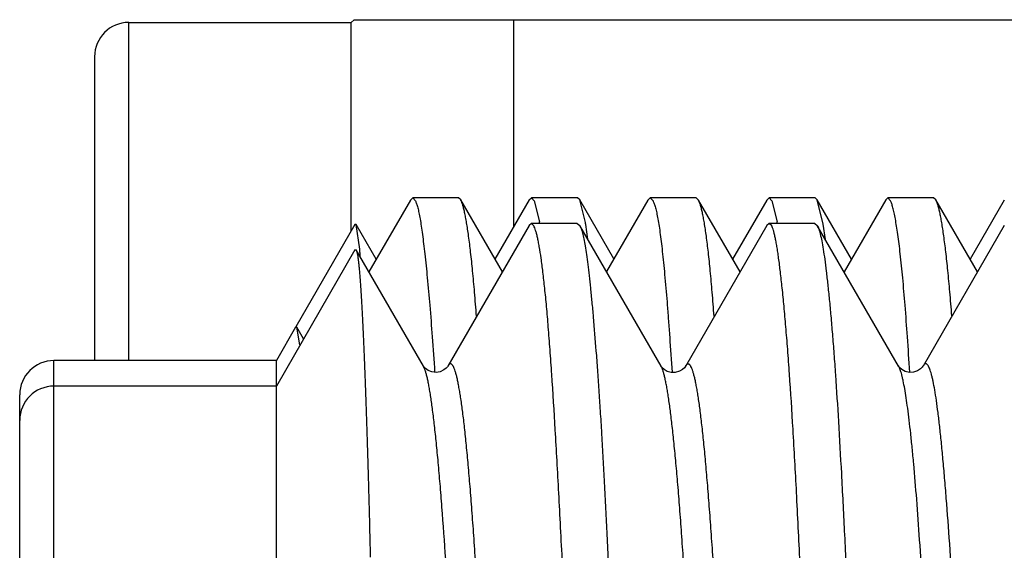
# Model space of a CAD drawing. Header units: inches. Extents: x 0 to 22, y 0 to 17.
# Tile 68 of 114: x 17.3807 to 17.4958, y 8.6957 to 8.7578. Entities that reach past the tile are written whole.
import ezdxf

# ---------------------------------------------------------------- set-up
doc = ezdxf.new("R2010")
doc.units = ezdxf.units.IN
doc.header["$LTSCALE"] = 1.21
doc.header["$MEASUREMENT"] = 0
doc.layers.get('0').update_dxf_attribs({"linetype": 'CONTINUOUS'})

msp = doc.modelspace()

# ---------------------------------------------------------------- linework, layer by layer
at = {"color": 7, "linetype": 'CONTINUOUS'}
for p, q in [((17.3934351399, 8.7574339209), (17.4194351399, 8.7574339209)), ((17.4194351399, 8.7574339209), (17.4197601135, 8.7577588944)), ((17.4194351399, 8.7330772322), (17.4194351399, 8.7574339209)), ((17.4197601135, 8.7577588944), (17.6060689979, 8.7577588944)), ((17.4384351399, 8.7335768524), (17.4384351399, 8.7577588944)), ((17.3894351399, 8.7534339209), (17.3894351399, 8.7179183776)), ((17.4263488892, 8.7366783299), (17.4214924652, 8.7282868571)), ((17.4263490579, 8.7366783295), (17.4266276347, 8.7369183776)), ((17.4319697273, 8.7369183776), (17.4266276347, 8.7369183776)), ((17.4266276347, 8.7369183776), (17.4269366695, 8.7365998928)), ((17.4322339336, 8.7366884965), (17.4319697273, 8.7369183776)), ((17.4371002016, 8.7282790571), (17.4322339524, 8.7366884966)), ((17.4402405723, 8.7366974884), (17.4362349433, 8.7297741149)), ((17.4402406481, 8.7366974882), (17.4404955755, 8.7369183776)), ((17.4458715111, 8.7369183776), (17.4404955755, 8.7369183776)), ((17.4404955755, 8.7369183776), (17.4408047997, 8.7365999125)), ((17.4408047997, 8.7365999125), (17.4414345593, 8.7341252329)), ((17.4461446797, 8.7366846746), (17.4458715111, 8.7369183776)), ((17.4468083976, 8.7340618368), (17.4461447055, 8.7366846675)), ((17.4501260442, 8.729802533), (17.4461447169, 8.7366846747)), ((17.4541038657, 8.7366781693), (17.4492609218, 8.7283074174)), ((17.4541037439, 8.7366781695), (17.454383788, 8.7369183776)), ((17.4597427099, 8.7369183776), (17.454383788, 8.7369183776)), ((17.454383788, 8.7369183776), (17.4547087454, 8.736599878)), ((17.4600154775, 8.7366807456), (17.4597427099, 8.7369183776)), ((17.4648803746, 8.7282740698), (17.4600154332, 8.7366807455)), ((17.4680121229, 8.7366761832), (17.4640149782, 8.7297692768)), ((17.4680120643, 8.7366761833), (17.4682901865, 8.7369183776)), ((17.4736512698, 8.7369183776), (17.4682901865, 8.7369183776)), ((17.4682901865, 8.7369183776), (17.4686039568, 8.736599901)), ((17.4686039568, 8.736599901), (17.4692109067, 8.7341133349)), ((17.4739122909, 8.7366942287), (17.4736512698, 8.7369183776)), ((17.4779091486, 8.7297853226), (17.4739124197, 8.736694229)), ((17.4746144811, 8.7338456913), (17.4739124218, 8.7366942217)), ((17.481907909, 8.736696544), (17.4770439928, 8.728290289)), ((17.4821639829, 8.7369183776), (17.481908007, 8.7366965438)), ((17.4875080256, 8.7369183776), (17.4821639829, 8.7369183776)), ((17.482471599, 8.736599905), (17.4821639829, 8.7369183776)), ((17.487767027, 8.7366922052), (17.4875080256, 8.7369183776)), ((17.4926380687, 8.7282764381), (17.4877670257, 8.7366922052)), ((17.4957707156, 8.7366819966), (17.4917727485, 8.7297712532)), ((17.419871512, 8.7338330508), (17.4129634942, 8.721868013)), ((17.4200146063, 8.7338317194), (17.419871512, 8.7338330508)), ((17.422357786, 8.7297818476), (17.4200145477, 8.7338316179)), ((17.4204256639, 8.7309384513), (17.4200146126, 8.7338317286)), ((17.4402405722, 8.7337070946), (17.430728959, 8.7172697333)), ((17.4405186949, 8.7339279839), (17.4402421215, 8.7337070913)), ((17.440784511, 8.7336495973), (17.4405186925, 8.7339279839)), ((17.4458524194, 8.7339279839), (17.4405186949, 8.7339279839)), ((17.445852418, 8.7339279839), (17.4461438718, 8.7336942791)), ((17.4556478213, 8.7172697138), (17.4461447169, 8.733694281)), ((17.4470887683, 8.7320881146), (17.4468459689, 8.7338259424)), ((17.4680121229, 8.7336857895), (17.4584940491, 8.7172415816)), ((17.4682959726, 8.7339279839), (17.4680123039, 8.7336857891)), ((17.4736295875, 8.7339279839), (17.4682959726, 8.7339279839)), ((17.4685840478, 8.7336489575), (17.4682959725, 8.7339279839)), ((17.4736295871, 8.7339279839), (17.4739111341, 8.7337038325)), ((17.4834143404, 8.717281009), (17.4739124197, 8.7337038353)), ((17.4748677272, 8.7320584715), (17.4746144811, 8.7338456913)), ((17.4957707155, 8.7336916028), (17.4862730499, 8.7172768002)), ((17.4198699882, 8.7308400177), (17.4106831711, 8.7149279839)), ((17.4198699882, 8.7308400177), (17.4200145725, 8.7308412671)), ((17.4278703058, 8.717266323), (17.4200145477, 8.7308412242)), ((17.4129280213, 8.7218065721), (17.4106831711, 8.7179183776)), ((17.4130741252, 8.7218041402), (17.4129280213, 8.7218065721)), ((17.4138646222, 8.7204384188), (17.4130741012, 8.7218040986)), ((17.4134331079, 8.7197372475), (17.4130741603, 8.7218041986)), ((17.4106831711, 8.7179183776), (17.3846831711, 8.7179183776)), ((17.4106831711, 8.5029279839), (17.4106831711, 8.7179183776)), ((17.4556649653, 8.7172392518), (17.4556478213, 8.7172697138)), ((17.4584939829, 8.7172416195), (17.4584872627, 8.7172298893)), ((17.4834216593, 8.7172682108), (17.4834143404, 8.717281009)), ((17.4106831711, 8.7149279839), (17.3846831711, 8.7149279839)), ((17.3806831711, 8.4669112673), (17.3806831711, 8.7139183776))]:
    msp.add_line(p, q, dxfattribs=at)
at = {"color": 9, "linetype": 'CONTINUOUS'}
for p, q in [((17.3934351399, 8.7179183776), (17.3934351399, 8.7574339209)), ((17.3846831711, 8.5029279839), (17.3846831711, 8.7179183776))]:
    msp.add_line(p, q, dxfattribs=at)
at = {"color": 7, "linetype": 'CONTINUOUS'}
for points in [[(17.4307223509, 8.7172583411), (17.4306807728, 8.7171948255), (17.4305490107, 8.7170414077), (17.4302749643, 8.7168203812), (17.4298459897, 8.7166148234), (17.4293451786, 8.7165261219), (17.428851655, 8.7165857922), (17.4284131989, 8.7167667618), (17.4281106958, 8.7169847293), (17.4279465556, 8.7171583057), (17.4278804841, 8.7172520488), (17.4278739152, 8.71726321)], [(17.4584872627, 8.7172298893), (17.4584689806, 8.7172001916), (17.4583769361, 8.7170805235), (17.4581651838, 8.7168819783), (17.457797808, 8.7166606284), (17.4573162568, 8.7165181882), (17.4568246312, 8.7165177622), (17.4563544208, 8.7166542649), (17.455994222, 8.71686555), (17.4557779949, 8.717061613), (17.4556773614, 8.7171878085), (17.4556547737, 8.7172231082)], [(17.4862689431, 8.7172697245), (17.4862584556, 8.7172521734), (17.4861795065, 8.7171439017), (17.4859882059, 8.7169525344), (17.4856424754, 8.716725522), (17.4851697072, 8.7165627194), (17.4846752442, 8.716538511), (17.4841948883, 8.716655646), (17.483810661, 8.7168623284), (17.4835706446, 8.7170674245), (17.4834538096, 8.7172075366), (17.483425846, 8.7172495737)]]:
    msp.add_lwpolyline(points, dxfattribs=at)
for centre, radius, start, end in [((17.3934351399, 8.7534339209), 0.004, 90, 180), ((17.4065093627, 8.7280759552), 0.0354452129, 9.5321178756, 9.8265194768), ((17.406816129, 8.7275712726), 0.0405155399, 8.8806694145, 9.2184688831), ((17.431454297, 8.7279516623), 0.0382560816, 9.0143319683, 9.2686524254), ((17.3341555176, 8.7240449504), 0.0865451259, 4.2619257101, 4.5604681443), ((17.3154259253, 8.722653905), 0.1053263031, 4.0327554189, 4.2593631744), ((17.3846831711, 8.7139183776), 0.004, 90, 180), ((17.3846831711, 8.7109279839), 0.004, 90, 180)]:
    msp.add_arc(centre, radius, start, end, dxfattribs=at)
for points, knots in [([(17.4269366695, 8.7365998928), (17.4269614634, 8.7365484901), (17.4270102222, 8.7364345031), (17.4270779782, 8.7362457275), (17.427145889, 8.7360258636), (17.4272416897, 8.7356718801), (17.4273585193, 8.7351507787), (17.4274928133, 8.7344316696), (17.4276280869, 8.7335896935), (17.4277648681, 8.7326256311), (17.4279036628, 8.7315403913), (17.4281007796, 8.7298551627), (17.4283468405, 8.7274541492), (17.4286324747, 8.7242262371), (17.4289165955, 8.7205470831), (17.4290940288, 8.7179446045), (17.4291829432, 8.7165706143)], [0, 0, 0, 0, 0.0084800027, 0.0184023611, 0.0297915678, 0.0426627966, 0.0728843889, 0.1091107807, 0.1513501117, 0.1995869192, 0.2537895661, 0.3139148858, 0.4516976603, 0.6124057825, 0.7954123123, 1, 1, 1, 1]), ([(17.4340763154, 8.7231178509), (17.4340057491, 8.7240523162), (17.4338657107, 8.7258199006), (17.4336412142, 8.7283157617), (17.433412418, 8.730500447), (17.4332120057, 8.7321229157), (17.4330489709, 8.7332605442), (17.4329325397, 8.7339932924), (17.4328166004, 8.7346445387), (17.432701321, 8.7352138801), (17.4325869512, 8.7357010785), (17.4324736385, 8.7361058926), (17.4323752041, 8.7363903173), (17.4322947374, 8.7365750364), (17.4322543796, 8.7366531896), (17.4322339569, 8.7366884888)], [0, 0, 0, 0, 0.2047337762, 0.387368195, 0.5474568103, 0.6846127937, 0.7444901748, 0.7985259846, 0.8466970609, 0.8889941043, 0.9254205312, 0.9560016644, 0.980807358, 0.9910905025, 1, 1, 1, 1]), ([(17.4547087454, 8.736599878), (17.4547349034, 8.7365485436), (17.4547862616, 8.7364345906), (17.454857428, 8.7362455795), (17.4549285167, 8.7360254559), (17.4550285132, 8.7356711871), (17.4551502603, 8.7351495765), (17.4552893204, 8.734429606), (17.4554276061, 8.733586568), (17.4555650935, 8.7326212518), (17.4557018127, 8.7315345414), (17.4558378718, 8.7303275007), (17.4559735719, 8.7290013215), (17.4561615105, 8.7269993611), (17.4563416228, 8.7248425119), (17.4565200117, 8.7225335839), (17.4567122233, 8.7199287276), (17.4568511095, 8.717919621), (17.4569423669, 8.7165438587)], [0, 0, 0, 0, 0.0085482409, 0.0185229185, 0.0299533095, 0.0428578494, 0.07312986, 0.109387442, 0.1516384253, 0.199868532, 0.254048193, 0.3141378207, 0.3800862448, 0.451836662, 0.612470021, 0.7012017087, 0.7954309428, 1, 1, 1, 1]), ([(17.46184708, 8.7230984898), (17.461776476, 8.7240321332), (17.4616370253, 8.725798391), (17.4614165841, 8.7282929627), (17.4611942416, 8.7304775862), (17.4609984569, 8.7321007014), (17.4608368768, 8.7332392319), (17.4607207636, 8.733973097), (17.4606046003, 8.7346257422), (17.4604886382, 8.7351967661), (17.4603731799, 8.7356859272), (17.4602584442, 8.7360929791), (17.460158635, 8.7363794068), (17.4600770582, 8.7365658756), (17.4600361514, 8.7366449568), (17.460015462, 8.7366807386)], [0, 0, 0, 0, 0.2043888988, 0.386755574, 0.5466555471, 0.6837222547, 0.7436009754, 0.7976693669, 0.8459040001, 0.8882959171, 0.9248494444, 0.9555903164, 0.9805874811, 0.9909774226, 1, 1, 1, 1]), ([(17.4847236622, 8.7165659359), (17.4846373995, 8.7179402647), (17.4844665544, 8.7205434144), (17.4841940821, 8.7242237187), (17.4839179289, 8.7274526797), (17.4836752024, 8.729854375), (17.4834757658, 8.7315398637), (17.483332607, 8.7326253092), (17.4831894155, 8.7335895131), (17.48304664, 8.7344315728), (17.4829048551, 8.7351506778), (17.4827827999, 8.7356717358), (17.4826842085, 8.7360257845), (17.4826148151, 8.7362456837), (17.4825459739, 8.7364344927), (17.4824966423, 8.736548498), (17.482471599, 8.736599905)], [0, 0, 0, 0, 0.204517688, 0.3874493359, 0.5480875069, 0.6858234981, 0.7459431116, 0.8001575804, 0.8484245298, 0.8907101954, 0.9269931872, 0.9572692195, 0.9701623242, 0.9815697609, 0.9915072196, 1, 1, 1, 1]), ([(17.4896330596, 8.7231463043), (17.4895620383, 8.724079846), (17.4894198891, 8.7258455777), (17.4891878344, 8.7283382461), (17.4889527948, 8.7305197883), (17.488748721, 8.7321396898), (17.4885834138, 8.7332752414), (17.4884657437, 8.734006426), (17.4883489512, 8.7346561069), (17.4882331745, 8.7352238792), (17.488118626, 8.7357095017), (17.4880054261, 8.736112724), (17.4879073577, 8.7363958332), (17.4878273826, 8.7365795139), (17.487787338, 8.736657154), (17.4877670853, 8.736692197)], [0, 0, 0, 0, 0.204868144, 0.3876190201, 0.5477878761, 0.6849787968, 0.7448567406, 0.7988811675, 0.8470282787, 0.8892884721, 0.9256648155, 0.9561819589, 0.9809075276, 0.991143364, 1, 1, 1, 1]), ([(17.4541053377, 8.4841681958), (17.4540625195, 8.4842369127), (17.4539832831, 8.4844020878), (17.4538828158, 8.4846904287), (17.4537841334, 8.4850464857), (17.45368392, 8.4854702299), (17.4535828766, 8.4859622), (17.4534817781, 8.486522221), (17.4533812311, 8.4871500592), (17.4532410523, 8.4881208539), (17.4530677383, 8.4895014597), (17.4528649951, 8.4913565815), (17.45265967, 8.4934720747), (17.4524513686, 8.4958432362), (17.4522404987, 8.4984648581), (17.4520277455, 8.5013311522), (17.4518141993, 8.5044357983), (17.4516011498, 8.5077719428), (17.4513906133, 8.5113322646), (17.4511847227, 8.5151089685), (17.4509818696, 8.5190936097), (17.4507073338, 8.5247960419), (17.4503655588, 8.5323739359), (17.4499543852, 8.5419591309), (17.4495324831, 8.552137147), (17.449179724, 8.5609494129), (17.4488989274, 8.5682277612), (17.4486898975, 8.5738299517), (17.4484854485, 8.5795100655), (17.4482146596, 8.5872026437), (17.4478787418, 8.5969173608), (17.4474698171, 8.6086330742), (17.4470502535, 8.6203510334), (17.446692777, 8.6300704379), (17.4464067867, 8.6377694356), (17.4461954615, 8.643456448), (17.4459885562, 8.6490671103), (17.445720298, 8.6563595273), (17.445389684, 8.6651925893), (17.4449842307, 8.6753987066), (17.4445686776, 8.6850157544), (17.4442078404, 8.6926222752), (17.4439162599, 8.6983495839), (17.4437037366, 8.7023543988), (17.4434944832, 8.7061523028), (17.4432301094, 8.710778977), (17.4429648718, 8.7151029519), (17.4426852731, 8.7191136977), (17.4424822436, 8.7217604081), (17.4422771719, 8.7241571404), (17.4420697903, 8.7262986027), (17.4418606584, 8.728180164), (17.4416500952, 8.7297976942), (17.4414659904, 8.7309777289), (17.4413169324, 8.7317864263), (17.4412115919, 8.7322922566), (17.4411062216, 8.732729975), (17.4409999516, 8.7330990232), (17.4408956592, 8.7333993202), (17.4408214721, 8.7335743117), (17.440784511, 8.7336495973)], [0, 0, 0, 0, 0.0009715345, 0.0021870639, 0.0036617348, 0.0054027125, 0.0074113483, 0.0096874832, 0.0122307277, 0.0150406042, 0.0214568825, 0.0289258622, 0.0374328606, 0.0469602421, 0.0574875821, 0.0689920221, 0.0814483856, 0.0948292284, 0.1091050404, 0.1242444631, 0.1402144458, 0.1569800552, 0.1927492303, 0.231236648, 0.2721020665, 0.3149838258, 0.3370628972, 0.3595025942, 0.3822533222, 0.4052647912, 0.4518658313, 0.4988934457, 0.5459315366, 0.5925640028, 0.615598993, 0.6383783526, 0.6608516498, 0.6829691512, 0.7259419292, 0.7669169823, 0.8055325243, 0.8414478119, 0.8582927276, 0.8743455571, 0.8895706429, 0.9039342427, 0.9299533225, 0.9415523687, 0.9521771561, 0.961805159, 0.9704162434, 0.977992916, 0.9845206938, 0.9899880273, 0.9923213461, 0.9943873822, 0.996187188, 0.9977225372, 0.9989936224, 1, 1, 1, 1]), ([(17.4461433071, 8.733694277), (17.4461744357, 8.7336437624), (17.4462337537, 8.7335271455), (17.446311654, 8.7333277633), (17.4463877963, 8.7330886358), (17.4464954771, 8.732691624), (17.4466287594, 8.7320945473), (17.4467823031, 8.7312574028), (17.4469356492, 8.7302619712), (17.4470902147, 8.7291097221), (17.4472464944, 8.7278020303), (17.4474042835, 8.7263405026), (17.4475635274, 8.7247270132), (17.4477865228, 8.7222786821), (17.4480012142, 8.7196343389), (17.4482112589, 8.7167979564), (17.448373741, 8.7144596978), (17.4485350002, 8.7119847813), (17.4487522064, 8.7084213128), (17.4490164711, 8.7036505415), (17.4493241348, 8.6975635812), (17.449634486, 8.691017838), (17.4499498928, 8.684047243), (17.4502709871, 8.6766879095), (17.4505960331, 8.6689778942), (17.4509215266, 8.6609570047), (17.4512407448, 8.6526665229), (17.4515507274, 8.6441492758), (17.45185957, 8.6354496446), (17.4521710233, 8.626612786), (17.4524876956, 8.6176845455), (17.4528098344, 8.6087111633), (17.4531354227, 8.5997390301), (17.453407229, 8.5922839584), (17.4536215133, 8.5863551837), (17.4538311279, 8.580504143), (17.4540882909, 8.5732915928), (17.4543970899, 8.5647842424), (17.4547090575, 8.5565055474), (17.4550262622, 8.5484984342), (17.4553486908, 8.5408043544), (17.4556741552, 8.5334630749), (17.455998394, 8.5265124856), (17.4562163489, 8.5220133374), (17.4563244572, 8.5198349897)], [0, 0, 0, 0, 0.0008310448, 0.0018266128, 0.0029958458, 0.0043440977, 0.0075869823, 0.0115603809, 0.0162628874, 0.0216918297, 0.0278424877, 0.0347080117, 0.0422803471, 0.0505502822, 0.0691406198, 0.079437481, 0.0903849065, 0.1019687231, 0.1141741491, 0.1403867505, 0.1688893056, 0.1995357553, 0.2321682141, 0.2666181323, 0.3027073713, 0.3402492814, 0.3790497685, 0.4189084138, 0.4596193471, 0.5009721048, 0.542752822, 0.5847454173, 0.6267327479, 0.6684977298, 0.689229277, 0.7098243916, 0.7504989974, 0.790311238, 0.8290553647, 0.8665312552, 0.902545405, 0.9369118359, 0.9694528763, 1, 1, 1, 1]), ([(17.4818743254, 8.4842116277), (17.4818553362, 8.4842467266), (17.481818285, 8.4843231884), (17.4817461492, 8.484499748), (17.4816600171, 8.4847647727), (17.4815609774, 8.485135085), (17.4814592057, 8.4855731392), (17.4813558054, 8.4860791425), (17.4812515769, 8.4866529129), (17.4811471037, 8.4872941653), (17.4810007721, 8.4882821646), (17.4808189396, 8.4896833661), (17.4806070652, 8.4915622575), (17.48039506, 8.4937001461), (17.480184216, 8.4960923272), (17.4799771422, 8.4987336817), (17.4797741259, 8.5016183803), (17.4795729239, 8.5047399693), (17.4792964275, 8.5093549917), (17.4789517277, 8.5156602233), (17.4785390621, 8.5238300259), (17.4781935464, 8.5311209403), (17.4779137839, 8.5373103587), (17.4777008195, 8.5421963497), (17.4774902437, 8.5472297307), (17.4772842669, 8.5523994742), (17.4770817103, 8.5576941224), (17.4768108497, 8.5649692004), (17.4764730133, 8.5742853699), (17.4760620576, 8.585673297), (17.4756406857, 8.5972661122), (17.4752132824, 8.608961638), (17.4747919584, 8.620657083), (17.4743892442, 8.6322496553), (17.4739885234, 8.6436364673), (17.4735809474, 8.6547167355), (17.4731628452, 8.6653925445), (17.4727371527, 8.6755697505), (17.4723776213, 8.6836979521), (17.472096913, 8.6898846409), (17.4718323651, 8.6955957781), (17.4715081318, 8.7022414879), (17.4711059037, 8.7095836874), (17.4707512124, 8.7151563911), (17.4704582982, 8.7191542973), (17.4702458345, 8.721792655), (17.4700332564, 8.7241818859), (17.4698218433, 8.7263167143), (17.4696144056, 8.728192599), (17.4694386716, 8.7295914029), (17.4692976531, 8.7305774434), (17.4691971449, 8.7312171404), (17.4690971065, 8.7317894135), (17.4689972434, 8.7322939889), (17.4688972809, 8.7327306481), (17.4687968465, 8.7330992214), (17.4686966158, 8.7333996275), (17.4686224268, 8.7335742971), (17.4685840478, 8.7336489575)], [0, 0, 0, 0, 0.0004789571, 0.0010186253, 0.0022881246, 0.0038198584, 0.0056186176, 0.0076847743, 0.01001785, 0.012617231, 0.0154822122, 0.0220048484, 0.0295741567, 0.0381748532, 0.0477889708, 0.0583959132, 0.0699732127, 0.0824964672, 0.0959387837, 0.1254618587, 0.158284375, 0.1941175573, 0.2130654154, 0.2326455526, 0.2528148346, 0.2735288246, 0.2947419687, 0.3164076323, 0.3609047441, 0.4066280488, 0.4531744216, 0.5001335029, 0.5470913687, 0.5936340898, 0.6393513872, 0.6838403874, 0.7267092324, 0.7675804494, 0.8060938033, 0.8243591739, 0.8419094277, 0.8747123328, 0.9042154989, 0.9301619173, 0.9417297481, 0.9523266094, 0.9619296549, 0.9705181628, 0.9780736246, 0.9845807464, 0.9874374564, 0.9900281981, 0.9923522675, 0.994409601, 0.9962008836, 0.9977276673, 0.9989924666, 1, 1, 1, 1]), ([(17.4739103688, 8.7337038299), (17.4739449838, 8.7336483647), (17.4740103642, 8.7335180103), (17.4740950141, 8.7332927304), (17.4741780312, 8.7330187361), (17.4742972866, 8.7325573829), (17.4744461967, 8.7318572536), (17.4746174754, 8.7308693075), (17.4747897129, 8.7296877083), (17.4749646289, 8.728314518), (17.4751416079, 8.7267516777), (17.4753201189, 8.7250016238), (17.4754997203, 8.7230671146), (17.475679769, 8.7209512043), (17.4758595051, 8.7186572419), (17.4761049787, 8.7152538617), (17.4764006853, 8.7105835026), (17.4767401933, 8.7045012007), (17.4770826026, 8.6978116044), (17.4774313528, 8.6905572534), (17.4777873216, 8.682784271), (17.4780839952, 8.6760043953), (17.478321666, 8.6703584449), (17.478501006, 8.6659730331), (17.4786777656, 8.6614968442), (17.4788211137, 8.6577130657), (17.4789361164, 8.6546460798), (17.4790531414, 8.651530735), (17.4791697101, 8.648392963), (17.4792797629, 8.6452337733), (17.4793863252, 8.6420360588), (17.4794664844, 8.6396309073), (17.4795240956, 8.6380232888)], [0, 0, 0, 0, 0.0020446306, 0.004542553, 0.0075204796, 0.0109932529, 0.0194424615, 0.0298956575, 0.0423457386, 0.0567816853, 0.0731846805, 0.0915312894, 0.1117939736, 0.1339417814, 0.1579404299, 0.1837521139, 0.2406510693, 0.3042858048, 0.3742583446, 0.4501272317, 0.5314118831, 0.6175963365, 0.6623560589, 0.708133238, 0.7548553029, 0.8024483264, 0.8265476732, 0.8508361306, 0.8999427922, 0.9247423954, 0.9496928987, 1, 1, 1, 1]), ([(17.4200145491, 8.7308412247), (17.4200247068, 8.7308236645), (17.420044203, 8.7307820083), (17.4200702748, 8.7307096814), (17.4200963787, 8.7306202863), (17.420133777, 8.7304674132), (17.4201786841, 8.730232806), (17.4202294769, 8.7298994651), (17.4202800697, 8.7294978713), (17.4203305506, 8.7290284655), (17.4203809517, 8.7284917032), (17.420431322, 8.7278880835), (17.4204817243, 8.7272181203), (17.4205519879, 8.7261938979), (17.4206389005, 8.7247517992), (17.420740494, 8.722829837), (17.4208432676, 8.7206564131), (17.4209471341, 8.7182365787), (17.4210518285, 8.7155756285), (17.4211571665, 8.7126789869), (17.4212619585, 8.7095524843), (17.4213657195, 8.7062025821), (17.4214512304, 8.7032739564), (17.4215168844, 8.7008233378), (17.4215809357, 8.6982343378), (17.4216267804, 8.6962669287), (17.4216592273, 8.6949389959)], [0, 0, 0, 0, 0.0016921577, 0.0038240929, 0.0064095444, 0.0094561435, 0.0169491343, 0.0263236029, 0.0375794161, 0.0507091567, 0.065702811, 0.082548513, 0.1012335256, 0.121744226, 0.1681828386, 0.2217404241, 0.2822847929, 0.3496776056, 0.4237727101, 0.5044153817, 0.5914560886, 0.6847114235, 0.783976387, 0.8358469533, 0.8891993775, 1, 1, 1, 1]), ([(17.4417463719, 8.5005942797), (17.4417294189, 8.5005649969), (17.4416958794, 8.5005113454), (17.4416419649, 8.5004410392), (17.4415879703, 8.5003867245), (17.4415335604, 8.5003484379), (17.4414782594, 8.5003266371), (17.4414222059, 8.5003224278), (17.4413666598, 8.5003362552), (17.4413124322, 8.5003671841), (17.4412592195, 8.5004144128), (17.4412065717, 8.5004778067), (17.441154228, 8.5005574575), (17.44108005, 8.5006942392), (17.4409902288, 8.5009087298), (17.4408883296, 8.5012176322), (17.440786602, 8.5015926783), (17.4406849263, 8.5020338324), (17.4405832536, 8.5025409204), (17.4404815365, 8.5031134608), (17.440379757, 8.503750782), (17.4402379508, 8.5047267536), (17.4400625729, 8.50610217), (17.439857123, 8.5079347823), (17.4396482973, 8.510003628), (17.4394349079, 8.5123014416), (17.4392161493, 8.5148216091), (17.4389914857, 8.5175589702), (17.4387630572, 8.5205099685), (17.4385329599, 8.5236717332), (17.4382175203, 8.5282962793), (17.4378289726, 8.5345601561), (17.437384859, 8.5426101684), (17.4369480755, 8.5513065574), (17.4365174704, 8.5605584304), (17.4360909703, 8.5702756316), (17.4357403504, 8.5786231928), (17.4354569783, 8.5854643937), (17.4351675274, 8.5924561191), (17.4348023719, 8.6012727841), (17.4344369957, 8.6101198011), (17.4341452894, 8.6172086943), (17.4338567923, 8.6242452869), (17.4335707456, 8.6312301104), (17.4332841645, 8.6381456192), (17.4330707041, 8.6432338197), (17.4328566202, 8.6482381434), (17.4325722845, 8.6547099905), (17.4322172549, 8.6625069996), (17.4317851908, 8.6714618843), (17.4313552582, 8.6798202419), (17.4309295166, 8.6874973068), (17.4305037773, 8.6944135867), (17.4301343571, 8.6996691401), (17.4298329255, 8.7034447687), (17.429615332, 8.7059431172), (17.4293980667, 8.7082107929), (17.4291816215, 8.7102421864), (17.4289665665, 8.7120317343), (17.4287818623, 8.713368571), (17.4286323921, 8.7143126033), (17.4285253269, 8.7149263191), (17.4284184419, 8.7154759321), (17.4283117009, 8.715960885), (17.4282050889, 8.7163806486), (17.4280985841, 8.716735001), (17.427992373, 8.7170238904), (17.427913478, 8.7171912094), (17.4278725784, 8.7172624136)], [0, 0, 0, 0, 0.0004654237, 0.000869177, 0.0012163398, 0.001515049, 0.0017781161, 0.0020241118, 0.0022755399, 0.002553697, 0.0028746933, 0.0032492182, 0.0036840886, 0.0041837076, 0.0053876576, 0.006876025, 0.0086558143, 0.0107308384, 0.0131022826, 0.0157689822, 0.0187290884, 0.0219795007, 0.0293343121, 0.0378001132, 0.0473448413, 0.0579359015, 0.0695428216, 0.0821405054, 0.095715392, 0.1102557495, 0.1257461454, 0.1594746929, 0.1965814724, 0.2366436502, 0.2792459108, 0.3239806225, 0.3704345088, 0.3941696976, 0.4181635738, 0.4666896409, 0.5155488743, 0.5399600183, 0.5642814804, 0.6124201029, 0.6361183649, 0.6594874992, 0.6824710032, 0.7050169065, 0.7485950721, 0.7898316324, 0.8283364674, 0.8637179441, 0.8955931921, 0.9236508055, 0.9361860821, 0.9476926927, 0.9581458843, 0.9675208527, 0.9757924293, 0.9829378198, 0.9860823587, 0.9889391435, 0.991506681, 0.993783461, 0.9957685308, 0.9974627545, 0.9988704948, 1, 1, 1, 1]), ([(17.4695283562, 8.5006019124), (17.4695113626, 8.5005725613), (17.4694777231, 8.5005187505), (17.4694236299, 8.5004481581), (17.4693694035, 8.5003934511), (17.4693147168, 8.5003546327), (17.4692591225, 8.5003320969), (17.4692027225, 8.5003268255), (17.469146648, 8.5003392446), (17.4690916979, 8.5003685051), (17.4690376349, 8.5004137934), (17.4689840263, 8.5004749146), (17.4689306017, 8.500551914), (17.4688547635, 8.5006842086), (17.4687624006, 8.5008920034), (17.4686569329, 8.5011915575), (17.4685511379, 8.5015553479), (17.4684449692, 8.5019833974), (17.4683384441, 8.502475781), (17.4682314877, 8.5030324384), (17.4681240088, 8.5036532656), (17.4679734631, 8.5046074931), (17.4677868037, 8.5059579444), (17.4675694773, 8.5077647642), (17.4673512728, 8.5098147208), (17.4671334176, 8.5121024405), (17.4669169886, 8.5146222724), (17.4667018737, 8.5173678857), (17.4664877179, 8.5203323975), (17.4662740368, 8.523508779), (17.4659812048, 8.5281464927), (17.4656176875, 8.5344171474), (17.4651839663, 8.5424663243), (17.4647462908, 8.5511558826), (17.464312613, 8.5604000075), (17.4638862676, 8.5701092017), (17.4634612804, 8.5801908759), (17.4630330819, 8.5905489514), (17.4625962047, 8.6010839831), (17.4622306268, 8.6099281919), (17.4619393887, 8.6170156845), (17.4616521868, 8.6240515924), (17.4612989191, 8.6327352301), (17.4609425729, 8.6413234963), (17.4606537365, 8.6480545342), (17.4603672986, 8.6545339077), (17.4600067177, 8.6623392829), (17.4596358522, 8.6699300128), (17.4593408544, 8.6757240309), (17.4590599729, 8.6810915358), (17.4587781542, 8.6862259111), (17.4584875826, 8.6911144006), (17.4582742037, 8.6944905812), (17.4580587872, 8.697660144), (17.4578410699, 8.7006151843), (17.4576219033, 8.7033491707), (17.4574022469, 8.7058564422), (17.4571830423, 8.7081315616), (17.4569651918, 8.7101690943), (17.4567496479, 8.7119638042), (17.45656552, 8.7133045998), (17.4564172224, 8.7142518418), (17.4563111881, 8.7148682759), (17.4562054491, 8.7154211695), (17.4560998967, 8.7159102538), (17.4559944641, 8.7163352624), (17.4558891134, 8.7166960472), (17.4557838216, 8.7169923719), (17.4557055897, 8.717165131), (17.455664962, 8.7172392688)], [0, 0, 0, 0, 0.0004665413, 0.0008718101, 0.0012210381, 0.001522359, 0.001788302, 0.0020367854, 0.0022894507, 0.0025669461, 0.0028851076, 0.0032545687, 0.0036821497, 0.0041722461, 0.0053502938, 0.0068034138, 0.0085386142, 0.0105597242, 0.0128689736, 0.0154676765, 0.0183565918, 0.0215356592, 0.0287559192, 0.0371082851, 0.0465684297, 0.0571135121, 0.0687198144, 0.0813582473, 0.0949974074, 0.1096054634, 0.1251509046, 0.1589203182, 0.1960084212, 0.2360351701, 0.278604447, 0.3233094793, 0.3697226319, 0.4174102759, 0.465916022, 0.5147662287, 0.5391743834, 0.5634932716, 0.6116322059, 0.6587246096, 0.6817343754, 0.7043090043, 0.7479413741, 0.7892188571, 0.8088508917, 0.8277466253, 0.8631548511, 0.8795849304, 0.8951108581, 0.909689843, 0.9232855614, 0.9358700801, 0.9474186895, 0.9579071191, 0.9673109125, 0.9756059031, 0.9827716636, 0.9859263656, 0.9887944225, 0.9913754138, 0.9936692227, 0.99567627, 0.9973979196, 0.9988370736, 1, 1, 1, 1]), ([(17.4890092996, 8.6342071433), (17.4888980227, 8.6369559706), (17.4886743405, 8.6423852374), (17.4883288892, 8.6504082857), (17.4879793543, 8.6581727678), (17.487627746, 8.6656287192), (17.4872762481, 8.6727305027), (17.4869261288, 8.6794364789), (17.4865787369, 8.6857062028), (17.4862355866, 8.6915003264), (17.485894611, 8.6967804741), (17.4855528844, 8.7015105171), (17.4852554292, 8.7050930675), (17.4850129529, 8.7076615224), (17.4848377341, 8.7093604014), (17.4846624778, 8.7109042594), (17.4844875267, 8.7122909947), (17.4843132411, 8.713518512), (17.4841399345, 8.7145846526), (17.4839906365, 8.7153702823), (17.4838697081, 8.7159157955), (17.4837836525, 8.7162635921), (17.4836978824, 8.7165697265), (17.4836123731, 8.7168341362), (17.4835271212, 8.717056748), (17.4834650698, 8.7171888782), (17.483433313, 8.7172471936)], [0, 0, 0, 0, 0.0990656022, 0.1956721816, 0.2891753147, 0.3789454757, 0.4644571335, 0.5452214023, 0.6207544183, 0.6905740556, 0.7542311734, 0.8112858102, 0.861343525, 0.8836777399, 0.9041854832, 0.9228433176, 0.9396275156, 0.954515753, 0.9674867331, 0.9785200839, 0.9833063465, 0.9876058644, 0.991420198, 0.9947525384, 0.997608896, 1, 1, 1, 1])]:
    msp.add_open_spline(points, degree=3, knots=knots, dxfattribs=at)
at = {"color": 9, "linetype": 'CONTINUOUS'}
for points, knots in [([(17.4446015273, 8.5005902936), (17.4445604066, 8.5006627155), (17.4444811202, 8.5008326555), (17.4443743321, 8.5011255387), (17.4442671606, 8.5014839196), (17.4441597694, 8.5019073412), (17.4440522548, 8.502395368), (17.4439446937, 8.5029473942), (17.4438371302, 8.503562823), (17.4436873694, 8.5045075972), (17.4435029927, 8.5058435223), (17.4432893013, 8.5076301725), (17.4430749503, 8.5096569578), (17.4428598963, 8.5119194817), (17.4426440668, 8.5144133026), (17.4423436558, 8.5181863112), (17.4419723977, 8.5234423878), (17.4415424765, 8.5303604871), (17.4411146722, 8.5380378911), (17.4406872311, 8.5463930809), (17.4402581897, 8.5553431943), (17.4398254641, 8.56480531), (17.4393911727, 8.5746931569), (17.4389581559, 8.584912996), (17.4385288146, 8.5953651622), (17.4381006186, 8.6059470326), (17.4376709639, 8.6165571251), (17.4372373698, 8.6270942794), (17.4368026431, 8.6374559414), (17.4363695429, 8.6475411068), (17.4359408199, 8.6572537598), (17.4355136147, 8.6665040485), (17.43508487, 8.6752056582), (17.4346523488, 8.6832735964), (17.4342822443, 8.6895622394), (17.4339842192, 8.6942138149), (17.4337680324, 8.6973967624), (17.4335529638, 8.700365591), (17.4333387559, 8.7031149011), (17.4331249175, 8.7056393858), (17.432911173, 8.7079336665), (17.4326971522, 8.709992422), (17.4324824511, 8.7118104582), (17.4322963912, 8.7131719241), (17.4321450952, 8.7141366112), (17.4320363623, 8.7147666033), (17.4319277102, 8.7153330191), (17.4318192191, 8.7158353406), (17.431710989, 8.7162730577), (17.4316031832, 8.716645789), (17.431495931, 8.7169531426), (17.4314022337, 8.7171665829), (17.4313255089, 8.7173026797), (17.4312715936, 8.7173820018), (17.4312176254, 8.7174451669), (17.4311633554, 8.7174922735), (17.4311083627, 8.717523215), (17.4310523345, 8.7175372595), (17.4309959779, 8.7175334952), (17.430940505, 8.7175122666), (17.4308861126, 8.7174746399), (17.4308323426, 8.7174211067), (17.430778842, 8.7173517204), (17.4307456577, 8.717298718), (17.4307289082, 8.7172697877)], [0, 0, 0, 0, 0.0011454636, 0.0025720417, 0.004285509, 0.0062878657, 0.008579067, 0.0111579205, 0.0140226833, 0.0171715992, 0.0243142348, 0.0325695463, 0.041919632, 0.0523455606, 0.0638283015, 0.0763477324, 0.1044037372, 0.1362995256, 0.1716826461, 0.2101626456, 0.2513675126, 0.2949244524, 0.3404413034, 0.3874968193, 0.4356150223, 0.4843224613, 0.5331598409, 0.5816667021, 0.6293739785, 0.6758003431, 0.7205067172, 0.7630926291, 0.8031650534, 0.8403342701, 0.8742186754, 0.8898086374, 0.9044434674, 0.9180979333, 0.9307489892, 0.9423720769, 0.9529439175, 0.962440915, 0.9708402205, 0.9781221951, 0.9813389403, 0.9842703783, 0.9869148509, 0.9892709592, 0.991337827, 0.9931154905, 0.9946055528, 0.9958130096, 0.9963149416, 0.9967525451, 0.9971302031, 0.9974546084, 0.9977361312, 0.9979903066, 0.9982377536, 0.9985005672, 0.9987973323, 0.9991410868, 0.9995402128, 1, 1, 1, 1]), ([(17.4723879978, 8.5006007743), (17.4723473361, 8.5006730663), (17.4722687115, 8.5008419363), (17.4721622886, 8.5011322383), (17.4720552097, 8.5014865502), (17.4719475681, 8.5019047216), (17.4718394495, 8.5023866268), (17.4717309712, 8.5029319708), (17.4716222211, 8.5035404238), (17.4714704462, 8.5044759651), (17.4712832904, 8.5058013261), (17.4710667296, 8.5075774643), (17.4708504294, 8.5095979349), (17.4706348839, 8.5118598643), (17.4704201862, 8.5143591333), (17.4702057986, 8.5170893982), (17.4699913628, 8.520042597), (17.4697764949, 8.5232100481), (17.4695608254, 8.5265831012), (17.4692643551, 8.5314658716), (17.4688946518, 8.5380165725), (17.4684603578, 8.5463717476), (17.4680288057, 8.5553307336), (17.4676004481, 8.5648103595), (17.4671718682, 8.574718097), (17.4667399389, 8.5849545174), (17.4663051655, 8.5954198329), (17.4658703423, 8.606014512), (17.4654386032, 8.6166372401), (17.4650092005, 8.627185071), (17.4645797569, 8.6375558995), (17.4641475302, 8.647651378), (17.4637135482, 8.6573770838), (17.4632800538, 8.6666396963), (17.462849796, 8.6753449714), (17.4624211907, 8.6834044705), (17.4620550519, 8.6896798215), (17.4617583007, 8.6943211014), (17.4615415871, 8.6975012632), (17.4613246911, 8.7004706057), (17.4611077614, 8.703222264), (17.4608910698, 8.7057493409), (17.4606749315, 8.7080447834), (17.4604596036, 8.7101012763), (17.4602451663, 8.7119113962), (17.4600600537, 8.7132619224), (17.4599097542, 8.714214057), (17.4598020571, 8.714832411), (17.4596944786, 8.7153864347), (17.4595870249, 8.7158761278), (17.459479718, 8.716301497), (17.4593726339, 8.7166626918), (17.4592658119, 8.7169598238), (17.4591722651, 8.7171656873), (17.4590955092, 8.7172965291), (17.4590414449, 8.7173726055), (17.4589872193, 8.717432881), (17.4589325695, 8.7174773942), (17.4588770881, 8.7175059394), (17.4588205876, 8.7175177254), (17.4587638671, 8.7175119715), (17.4587080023, 8.7174891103), (17.4586530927, 8.7174500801), (17.4585987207, 8.7173952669), (17.458544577, 8.7173246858), (17.4585109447, 8.7172709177), (17.4584939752, 8.7172416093)], [0, 0, 0, 0, 0.0011408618, 0.0025555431, 0.0042507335, 0.0062296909, 0.0084937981, 0.0110431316, 0.0138771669, 0.0169951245, 0.0240791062, 0.03228626, 0.0416055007, 0.0520282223, 0.0635390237, 0.0761086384, 0.0896977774, 0.1042664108, 0.1197762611, 0.1361880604, 0.1715514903, 0.2100227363, 0.2512665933, 0.2949231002, 0.3405459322, 0.3876728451, 0.4358481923, 0.4846183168, 0.5335231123, 0.5820822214, 0.6298216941, 0.676293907, 0.7210705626, 0.7637297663, 0.8038385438, 0.8409557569, 0.874742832, 0.8903008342, 0.9049257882, 0.918586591, 0.9312521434, 0.9428914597, 0.9534732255, 0.9629646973, 0.9713320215, 0.978544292, 0.9817127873, 0.9845901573, 0.9871772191, 0.9894750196, 0.9914851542, 0.9932102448, 0.9946546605, 0.9958259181, 0.996313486, 0.9967392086, 0.9971075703, 0.9974254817, 0.9977036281, 0.9979577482, 0.9982081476, 0.99847598, 0.9987787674, 0.9991288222, 0.9995341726, 1, 1, 1, 1]), ([(17.4924983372, 8.6342073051), (17.4923674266, 8.6372654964), (17.4921080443, 8.6432943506), (17.4917190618, 8.6521812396), (17.4913330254, 8.6607323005), (17.490948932, 8.6688802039), (17.4905656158, 8.6765644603), (17.4901818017, 8.6837298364), (17.4897960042, 8.6903226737), (17.489408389, 8.696290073), (17.4890753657, 8.7008476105), (17.4888063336, 8.7041418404), (17.4886126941, 8.7063363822), (17.488420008, 8.7083411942), (17.4882282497, 8.7101538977), (17.4880370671, 8.7117721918), (17.4878463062, 8.7131937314), (17.4876558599, 8.7144161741), (17.4874900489, 8.7153081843), (17.4873541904, 8.7159194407), (17.4872575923, 8.7163023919), (17.487160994, 8.7166340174), (17.4870644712, 8.7169142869), (17.4869680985, 8.7171431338), (17.4868835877, 8.7172997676), (17.4868143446, 8.717397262), (17.4867654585, 8.7174529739), (17.4867163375, 8.7174958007), (17.4866667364, 8.7175256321), (17.4866164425, 8.7175420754), (17.4865656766, 8.717544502), (17.4865151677, 8.7175327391), (17.4864653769, 8.7175072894), (17.486416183, 8.7174686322), (17.4863464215, 8.7173946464), (17.4863017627, 8.7173264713), (17.4862730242, 8.7172768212)], [0, 0, 0, 0, 0.1090633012, 0.2150070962, 0.316943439, 0.4140482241, 0.5056394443, 0.5910738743, 0.6697162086, 0.7409431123, 0.8041391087, 0.8325315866, 0.8587067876, 0.8826338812, 0.9042914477, 0.9236526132, 0.9406930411, 0.955391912, 0.9677302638, 0.9730111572, 0.9777002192, 0.9817997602, 0.9853148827, 0.9882555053, 0.9906405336, 0.9916363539, 0.9925106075, 0.9932755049, 0.9939494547, 0.9945594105, 0.9951415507, 0.9957373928, 0.9963860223, 0.9971182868, 0.9979559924, 1, 1, 1, 1])]:
    msp.add_open_spline(points, degree=3, knots=knots, dxfattribs=at)
at = {"color": 7, "linetype": 'CONTINUOUS'}
msp.add_open_spline([(17.483433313, 8.7172471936), (17.4834294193, 8.7172542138), (17.4834255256, 8.7172612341), (17.4834216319, 8.7172682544)], degree=3, dxfattribs=at)

doc.saveas('drawing.dxf')
